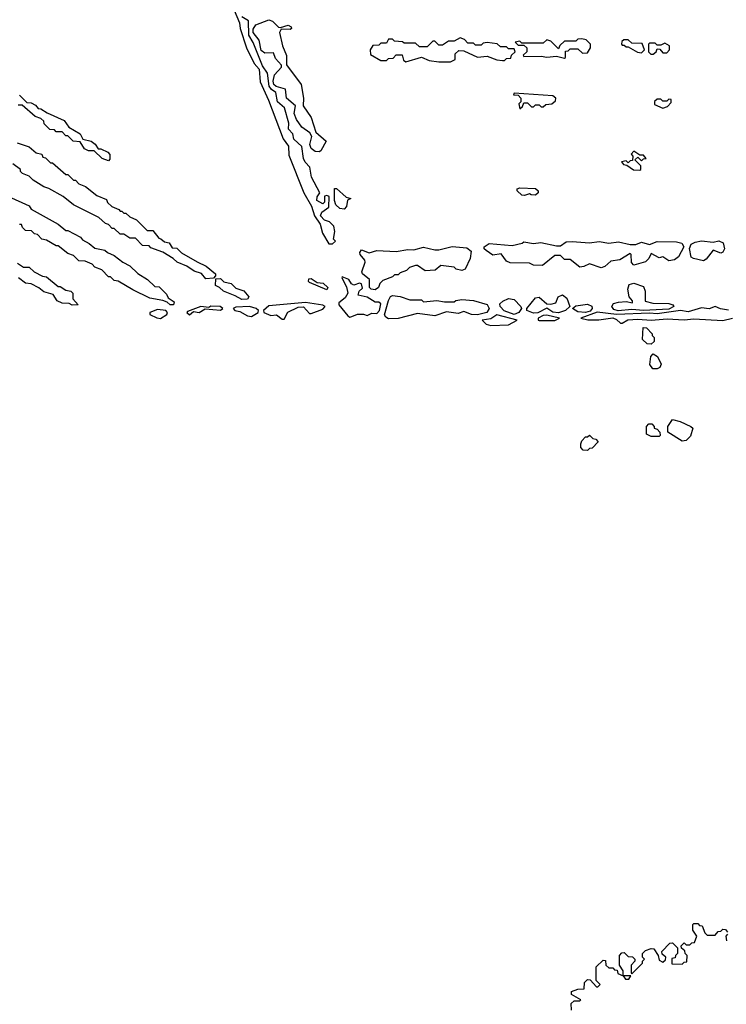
# Model space of a CAD drawing. Extents: x 2769579 to 2883812, y 684207 to 828660.
# Tile 204 of 256: x 2790876 to 2794533, y 753972 to 759071. Entities that reach past the tile are written whole.
import ezdxf

# ---------------------------------------------------------------- set-up
doc = ezdxf.new("R2010")
doc.units = 0

msp = doc.modelspace()

# ---------------------------------------------------------------- linework, layer by layer
at = {"layer": '0CON02XD'}
for points in [[(2791957.7, 759187.7), (2792013.3, 759055), (2792016.7, 759025), (2792050, 758925), (2792088.8, 758845), (2792115.8, 758815.8), (2792120, 758750), (2792163.3, 758655), (2792238.8, 758455), (2792266.7, 758416.7), (2792269.5, 758369.5), (2792346.2, 758175), (2792385.9, 758105.9), (2792401.2, 758055), (2792431.7, 758011.7), (2792443.3, 757965), (2792475, 757910), (2792495, 757910)], [(2792495, 757910), (2792510, 757925), (2792500, 757935), (2792507.5, 757975), (2792501.7, 758001.7), (2792480, 758025), (2792453.8, 758033.8), (2792433.3, 758055), (2792440, 758075), (2792475, 758100), (2792478, 758155), (2792465, 758161.2), (2792453.6, 758156.4), (2792453.3, 758126.7), (2792445, 758117.5), (2792413.8, 758135), (2792416.1, 758153.9), (2792430, 758175), (2792386, 758255), (2792377, 758307), (2792353.2, 758333.2), (2792345, 758352.5), (2792336, 758415), (2792295, 758452.5), (2792289.7, 758479.7), (2792267.5, 758505), (2792268, 758535), (2792245.8, 758615), (2792210, 758645), (2792202, 758695), (2792179.1, 758709.1), (2792166.7, 758726.7), (2792157.5, 758795), (2792132.9, 758832.9), (2792085, 758952.5), (2792061.2, 758991.2), (2792060, 759065), (2792026, 759086)], [(2792425, 758386.7), (2792405, 758388.8), (2792384.3, 758404.3), (2792378, 758425), (2792387, 758467), (2792377.5, 758485), (2792336.7, 758515), (2792308.8, 758555), (2792296.2, 758585), (2792302.5, 758625), (2792256.2, 758665), (2792250.7, 758710.7), (2792202.5, 758725), (2792190.8, 758735), (2792187.7, 758752.3), (2792194.1, 758785.9), (2792230, 758825), (2792230, 758835), (2792200, 758870), (2792190, 758900), (2792145, 758897.5), (2792125, 758911.2), (2792115.9, 758965.9), (2792084.4, 759005), (2792085, 759022.5), (2792097.5, 759045), (2792165, 759070), (2792185, 759063.8), (2792215, 759032.5), (2792225, 759030), (2792265, 759042.5), (2792280, 759035), (2792282.5, 759025), (2792275, 759020), (2792228.3, 759021.7), (2792220, 759005), (2792236.7, 758935), (2792257.5, 758885), (2792257, 758837), (2792332.5, 758735), (2792344, 758665), (2792343.3, 758625), (2792383.8, 758565), (2792409.3, 758489.3), (2792461.7, 758441.7), (2792435, 758392.5), (2792425, 758386.7)], [(2793045, 758852.5), (2793105, 758853.3), (2793130, 758865), (2793130, 758895), (2793148.3, 758911.7), (2793175, 758910), (2793245, 758877.5), (2793295, 758882.5), (2793345, 758862.5), (2793375, 758860), (2793385, 758860), (2793395, 758870), (2793418.3, 758871.7), (2793421.7, 758888.3), (2793440, 758905), (2793435, 758920), (2793405, 758920), (2793395, 758930), (2793365, 758930), (2793347, 758947), (2793295, 758952.5), (2793275, 758950), (2793265, 758940), (2793235, 758940), (2793225, 758950), (2793195, 758950), (2793178.3, 758968.3), (2793155, 758977.5), (2793125, 758960), (2793095, 758960), (2793065, 758940), (2793045, 758940), (2793025, 758960), (2793015, 758960), (2792985, 758930), (2792945, 758930), (2792925, 758950), (2792865, 758950), (2792857, 758957), (2792815, 758960), (2792805, 758970), (2792785, 758970), (2792775, 758950), (2792745, 758950), (2792735, 758940), (2792703, 758937), (2792690, 758915), (2792691.7, 758891.7), (2792745, 758860), (2792775, 758860), (2792785, 758870), (2792808.3, 758871.7), (2792825, 758890), (2792855, 758890), (2792861.7, 758861.7), (2792875, 758852.5), (2792955, 758877.5), (2792995, 758860), (2793045, 758852.5)], [(2793695, 758872.5), (2793700, 758875), (2793701.7, 758908.3), (2793715, 758910), (2793725, 758920), (2793765, 758920), (2793788.3, 758898.3), (2793815, 758900), (2793830, 758925), (2793830, 758945), (2793807, 758967), (2793785, 758972.5), (2793765, 758970), (2793755, 758960), (2793695, 758960), (2793671.7, 758938.3), (2793665, 758920), (2793625, 758960), (2793605, 758967.5), (2793585, 758950), (2793475, 758950), (2793465, 758960), (2793440, 758955), (2793455, 758940), (2793485, 758940), (2793500, 758925), (2793500, 758905), (2793481.7, 758888.3), (2793485, 758880), (2793575, 758882.5), (2793605, 758876.7), (2793655, 758882.5), (2793695, 758872.5)], [(2794095, 758900), (2794110, 758915), (2794098.3, 758948.3), (2794045, 758950), (2794025, 758967.5), (2794003, 758967), (2793991.7, 758958.3), (2793990, 758945), (2793995, 758940), (2794005, 758940), (2794015, 758930), (2794025, 758930), (2794073, 758903), (2794095, 758900)], [(2794155, 758892.5), (2794170, 758905), (2794175, 758920), (2794188.3, 758918.3), (2794205, 758900), (2794225, 758900), (2794240, 758915), (2794240, 758935), (2794215, 758950), (2794195, 758940), (2794175, 758940), (2794165, 758950), (2794135, 758950), (2794130, 758945), (2794130, 758905), (2794143, 758893), (2794155, 758892.5)], [(2790875, 758680), (2790912.5, 758642.5), (2790935, 758640), (2790958.3, 758628.3), (2790971.7, 758611.7), (2790985, 758610), (2791018.3, 758588.3), (2791105, 758550), (2791130, 758515), (2791189.3, 758479.3), (2791201.7, 758451.7), (2791245, 758442.5), (2791266.4, 758426.4), (2791281.7, 758401.7), (2791295, 758402.5), (2791332.5, 758385), (2791343, 758373), (2791341.7, 758348.3), (2791335, 758340)], [(2793465, 758610), (2793478.3, 758621.7), (2793485, 758640), (2793505, 758640), (2793525, 758620), (2793535, 758620), (2793545, 758630), (2793565, 758630), (2793575, 758620), (2793585, 758620), (2793598.3, 758631.7), (2793630, 758635), (2793648.3, 758651.7), (2793650, 758665), (2793635, 758677.5), (2793435, 758690), (2793431.7, 758681.7), (2793455, 758680), (2793470, 758665), (2793470, 758645), (2793460, 758635), (2793465, 758610)], [(2791335, 758340), (2791301.7, 758351.7), (2791261.7, 758391.7), (2791232.5, 758392.5), (2791211.7, 758401.7), (2791188.3, 758438.3), (2791151.7, 758441.7), (2791125, 758470), (2791115, 758470), (2791095, 758490), (2791065, 758490), (2791055, 758500), (2791031.7, 758501.7), (2791001.7, 758531.7), (2791000, 758545), (2790985, 758560), (2790955, 758570), (2790888.3, 758628.3), (2790868.3, 758628.3)], [(2794205, 758612.5), (2794228.3, 758621.7), (2794248.3, 758641.7), (2794248.3, 758658.3), (2794235, 758660), (2794225, 758650), (2794205, 758650), (2794195, 758660), (2794175, 758660), (2794161.7, 758648.3), (2794161.7, 758631.7), (2794205, 758612.5)], [(2790863, 758433), (2790925, 758412.5), (2790961.7, 758381.7), (2790990, 758375), (2790995, 758360), (2791010, 758355), (2791035, 758330), (2791045, 758330), (2791115, 758270), (2791125, 758270), (2791155, 758240), (2791165, 758240), (2791181.7, 758221.7), (2791217, 758207), (2791275, 758160), (2791325, 758140), (2791330, 758125), (2791353, 758103), (2791388.3, 758088.3), (2791395, 758080), (2791405, 758080), (2791415, 758070), (2791425, 758070), (2791445, 758050), (2791480, 758035), (2791535, 757980), (2791565, 757980), (2791595, 757940), (2791607, 757937), (2791625, 757920), (2791650, 757915), (2791665, 757890), (2791688.3, 757888.3), (2791713, 757863), (2791795, 757817.5), (2791840, 757795), (2791890, 757755), (2791890, 757745), (2791878.3, 757731.7), (2791838.3, 757728.3), (2791816.2, 757756.2), (2791778.3, 757768.3), (2791740, 757795), (2791690, 757815), (2791670, 757835), (2791617, 757867), (2791555, 757890), (2791545, 757900), (2791511.7, 757901.7), (2791475, 757940), (2791445, 757940), (2791415, 757960), (2791395, 757960), (2791365, 757990), (2791355, 757990), (2791335, 758010), (2791320, 758015), (2791285, 758047.5), (2791155, 758112.5), (2791100, 758155), (2791026.7, 758196.7), (2791000, 758205), (2790945, 758240), (2790925, 758260), (2790890, 758275), (2790880, 758285), (2790880, 758295), (2790840, 758325)], [(2794085, 758292.5), (2794090, 758295), (2794090, 758315), (2794060, 758345), (2794075, 758360), (2794095, 758340), (2794105, 758350), (2794118.3, 758351.7), (2794105, 758370), (2794085, 758370), (2794055, 758390), (2794040, 758375), (2794050, 758365), (2794048.3, 758341.7), (2794035, 758340), (2794025, 758330), (2794015, 758340), (2793990, 758335), (2794001.7, 758321.7), (2794018.3, 758318.3), (2794053, 758293), (2794085, 758292.5)], [(2790815, 758157.5), (2790925, 758107.5), (2790935, 758090), (2791075, 758012.5), (2791115, 757980), (2791125, 757980), (2791190, 757945), (2791200.7, 757930.7), (2791235, 757912.5), (2791265, 757887.5), (2791317, 757877), (2791330, 757865), (2791365, 757850), (2791410, 757815), (2791446.4, 757796.4), (2791487, 757757), (2791536.4, 757726.4), (2791575, 757690), (2791598.3, 757688.3), (2791635, 757650), (2791645, 757630), (2791675, 757610), (2791672.5, 757595), (2791655, 757593.8), (2791638.8, 757608.8), (2791616.7, 757616.7), (2791549.2, 757629.2)], [(2792555, 758090), (2792533, 758093), (2792512.1, 758112.1), (2792504.4, 758135), (2792505, 758197.5), (2792515, 758197.5), (2792565, 758152.5), (2792590, 758145), (2792573, 758137), (2792566.4, 758103.6), (2792555, 758090)], [(2793489.3, 758160.7), (2793475, 758162.5), (2793450, 758185), (2793450, 758195), (2793465, 758200), (2793546.4, 758196.4), (2793560, 758185), (2793560, 758175), (2793545, 758162.5), (2793523.6, 758163.6), (2793515, 758170), (2793489.3, 758160.7)], [(2791549.2, 757629.2), (2791461.7, 757671.7), (2791385, 757717.5), (2791365, 757720), (2791345, 757740), (2791335, 757740), (2791300, 757775), (2791265, 757790), (2791250, 757805), (2791215, 757820), (2791181.7, 757821.7), (2791155, 757850), (2791125, 757860), (2791075, 757900), (2791065, 757900), (2791015, 757930), (2790990, 757935), (2790968.3, 757958.3), (2790951.7, 757961.7), (2790937, 757977), (2790905, 757980), (2790890, 757995), (2790885, 758010), (2790875, 758010)], [(2793885, 757786.7), (2793825, 757807.5), (2793795, 757792.5), (2793775, 757790), (2793725, 757830), (2793695, 757830), (2793675, 757850), (2793645, 757850), (2793581.7, 757798.3), (2793535, 757800), (2793515, 757810), (2793415, 757812.5), (2793395, 757820), (2793368.3, 757858.3), (2793325, 757852.5), (2793290, 757875), (2793280, 757885), (2793280, 757895), (2793305, 757912.5), (2793425, 757902.5), (2793477, 757913), (2793485, 757920), (2793535, 757912.5), (2793573, 757917), (2793655, 757900), (2793675, 757900), (2793705, 757920), (2793735, 757923.3), (2793825, 757916.2), (2793875, 757922), (2793925, 757913.8), (2793975, 757920), (2794035, 757907.5), (2794065, 757907.5), (2794095, 757918.8), (2794135, 757907.5), (2794175, 757923.3), (2794275, 757920), (2794303.6, 757913.6), (2794313.3, 757895), (2794285, 757842.5), (2794265, 757826.7), (2794235, 757822.5), (2794205, 757842.5), (2794185, 757837.5), (2794145, 757860), (2794132.5, 757835), (2794115, 757817.5), (2794055, 757800), (2794043, 757813), (2794040, 757855), (2794035, 757860), (2793981.7, 757828.3), (2793935, 757820), (2793905, 757792.5), (2793885, 757786.7)], [(2794415, 757822.5), (2794363.6, 757833.6), (2794351.7, 757841.7), (2794343.3, 757886.7), (2794352, 757908), (2794371.2, 757918.8), (2794405, 757925.8), (2794465, 757918.8), (2794495, 757926), (2794517.5, 757915), (2794523.3, 757885), (2794515, 757867.5), (2794505, 757862.5), (2794465, 757877.5), (2794429.5, 757830.5), (2794415, 757822.5)], [(2792715, 757672.5), (2792695, 757676), (2792686, 757685), (2792686.2, 757725), (2792650, 757755), (2792646.7, 757765), (2792663.3, 757815), (2792662.5, 757825), (2792638.8, 757855), (2792636.2, 757865), (2792645, 757880), (2792685, 757863.8), (2792725, 757876), (2792825, 757871.2), (2792885, 757881.2), (2792915, 757880), (2792965, 757892.5), (2793025, 757878.8), (2793045, 757880), (2793115, 757896.7), (2793189.3, 757889.3), (2793211.7, 757871.7), (2793207.5, 757835), (2793181.7, 757778.3), (2793165, 757772.5), (2793135, 757780), (2793125, 757790), (2793055, 757797.5), (2793026.4, 757773.6), (2792975, 757770), (2792935, 757797.5), (2792925, 757797.5), (2792893, 757787), (2792878.3, 757771.7), (2792845, 757760), (2792835, 757750), (2792815, 757750), (2792805, 757740), (2792755, 757720), (2792740, 757705), (2792733.3, 757685), (2792715, 757672.5)], [(2790865, 757810), (2790895, 757790), (2790925, 757790), (2790950, 757765), (2790993, 757743), (2791015, 757740), (2791075, 757690), (2791085, 757690), (2791115, 757670), (2791140, 757665), (2791150, 757655), (2791150, 757625), (2791177.5, 757595), (2791147, 757593), (2791131.7, 757601.7), (2791095, 757603.3), (2791070, 757615), (2791048.3, 757648.3), (2791001.2, 757661.2), (2790975, 757682.5), (2790935, 757702.5), (2790905, 757707.5), (2790870, 757735)], [(2792025, 757621.2), (2791991.7, 757641.7), (2791930, 757665), (2791910, 757685), (2791890, 757695), (2791891.7, 757728.3), (2791915, 757730), (2791933, 757713), (2791970, 757705), (2791995, 757680), (2792035, 757667.5), (2792062.5, 757635), (2792055, 757623.8), (2792025, 757621.2)], [(2792465, 757672.5), (2792375, 757710), (2792370, 757715), (2792371.7, 757728.3), (2792385, 757730), (2792415, 757710), (2792447, 757707), (2792470, 757685), (2792465, 757672.5)], [(2792585, 757530), (2792595, 757533.3), (2792625, 757546), (2792655, 757546.7), (2792675, 757540), (2792698.3, 757551.7), (2792725, 757550), (2792738, 757565), (2792745, 757600), (2792735, 757607.5), (2792715, 757607.5), (2792675, 757633.3), (2792627.5, 757645), (2792632.5, 757665), (2792649.3, 757680.7), (2792645, 757702.5), (2792635, 757706.2), (2792605, 757696.7), (2792593.3, 757703.3), (2792580, 757725), (2792545, 757740), (2792542.5, 757735), (2792567, 757687), (2792573.3, 757655), (2792559.5, 757630.5), (2792527.5, 757605), (2792527.5, 757595), (2792575, 757537.5), (2792585, 757530)], [(2793973.1, 757563.1), (2793951.1, 757571.1), (2793940, 757585), (2793948.8, 757601.2), (2793975, 757608.8), (2794015, 757611.2), (2794047.5, 757605), (2794047.5, 757615), (2794030, 757635), (2794023.3, 757675), (2794030.7, 757699.3), (2794055, 757707.5), (2794105, 757690), (2794112.5, 757665), (2794113.9, 757613.9), (2794152.7, 757602.7), (2794235, 757601.4), (2794256.7, 757595), (2794261.2, 757585), (2794235, 757572.5), (2794105, 757564.6), (2794045, 757570), (2793973.1, 757563.1)], [(2793535, 757550.5), (2793500, 757565), (2793500, 757575), (2793545, 757630), (2793565, 757633.3), (2793605, 757600), (2793625, 757597.5), (2793650, 757605), (2793663.6, 757636.4), (2793685, 757646.7), (2793708.3, 757628.3), (2793722.5, 757585), (2793701.2, 757565), (2793665, 757553.8), (2793635, 757556.9), (2793605, 757577.5), (2793557.6, 757552.4), (2793535, 757550.5)], [(2792245, 757520), (2792264.1, 757555.9), (2792317.5, 757582.5), (2792345, 757583.3), (2792375, 757550), (2792385, 757550), (2792445, 757572.5), (2792457.5, 757585), (2792445, 757592.5), (2792355, 757606.7), (2792165, 757590), (2792137.5, 757565), (2792140, 757555), (2792175, 757540), (2792205, 757542.5), (2792235, 757520), (2792245, 757520)], [(2792785, 757521.9), (2792770, 757530), (2792763.1, 757543.1), (2792785, 757617.5), (2792795, 757637.5), (2792805, 757642.5), (2792845, 757637.5), (2792895, 757620), (2792955, 757620), (2792965, 757610), (2793035, 757617.5), (2793075, 757610), (2793125, 757610), (2793133, 757617), (2793165, 757622.5), (2793225, 757617.5), (2793296.1, 757596.1), (2793306.2, 757575), (2793293.8, 757555), (2793245, 757541.9), (2793215, 757544.4), (2793175, 757560), (2793145, 757550), (2793085, 757558.8), (2793025, 757537.5), (2792935, 757548.8), (2792835, 757524.4), (2792785, 757521.9)], [(2793435, 757544.5), (2793382.8, 757562.8), (2793363.3, 757585), (2793361.2, 757598.8), (2793376.4, 757613.6), (2793405, 757626.7), (2793435, 757622.5), (2793470, 757585), (2793472.5, 757575), (2793458.8, 757555), (2793435, 757544.5)], [(2793805, 757554.6), (2793765, 757557.5), (2793737.5, 757575), (2793755, 757590), (2793815, 757598), (2793836.8, 757586.8), (2793839.2, 757575), (2793827.9, 757562.1), (2793805, 757554.6)], [(2791605, 757523.8), (2791636.7, 757545), (2791640, 757555), (2791632.5, 757565), (2791589.3, 757570.7), (2791550, 757555), (2791550, 757545), (2791585, 757526.7), (2791605, 757523.8)], [(2791755, 757542.5), (2791775, 757560), (2791805, 757554), (2791835, 757573.3), (2791915, 757567.5), (2791927.5, 757575), (2791913.6, 757586.4), (2791865, 757587.5), (2791855, 757580), (2791813.6, 757586.4), (2791745, 757560), (2791740, 757555), (2791755, 757542.5)], [(2792075, 757533.3), (2792110, 757555), (2792112.5, 757565), (2792100, 757575), (2792065, 757585.8), (2791995, 757582.5), (2791980, 757575), (2791990, 757565), (2792015, 757560), (2792055, 757536.7), (2792075, 757533.3)], [(2794545, 757566.1), (2794503.8, 757573.8), (2794475, 757586.2), (2794445, 757574.3), (2794405, 757579.2), (2794335, 757558.1), (2794295.9, 757565.9), (2794175, 757547.5), (2794135, 757551.1), (2793965, 757543.8), (2793865, 757555.8), (2793780, 757525), (2793817, 757517), (2793873.9, 757516.1), (2793945, 757526.7), (2793965, 757518.8), (2793985, 757500), (2793995, 757500), (2794023.9, 757516.1), (2794075, 757520), (2794145, 757515.8), (2794227.3, 757522.7), (2794315, 757517.5), (2794365, 757522), (2794515, 757514), (2794565, 757525.8)], [(2793315, 757487.5), (2793405, 757491.2), (2793450, 757515), (2793345, 757542.5), (2793315, 757522.5), (2793270, 757515), (2793290, 757495), (2793315, 757487.5)], [(2793565, 757513.8), (2793645, 757514), (2793670, 757525), (2793605, 757541.2), (2793585, 757540), (2793560, 757525), (2793560, 757515), (2793565, 757513.8)], [(2794145, 757390), (2794123, 757393), (2794100, 757415), (2794103, 757477), (2794120, 757475), (2794150, 757445), (2794150, 757435), (2794160, 757425), (2794160, 757405), (2794145, 757390)], [(2794153, 757263), (2794137.5, 757285), (2794143, 757327), (2794155, 757340), (2794176.4, 757326.4), (2794196.4, 757286.4), (2794190, 757270), (2794175, 757263.3), (2794153, 757263)], [(2794305, 756887.5), (2794230, 756935), (2794230, 756965), (2794255, 757000), (2794295, 756990), (2794350, 756965), (2794360, 756955), (2794347.5, 756915), (2794325, 756892.5), (2794305, 756887.5)], [(2794185, 756912.5), (2794145, 756912.5), (2794120, 756925), (2794120, 756965), (2794131.7, 756978.3), (2794148.3, 756978.3), (2794160, 756965), (2794160, 756955), (2794175, 756950), (2794190, 756935), (2794191.7, 756918.3), (2794185, 756912.5)], [(2793815, 756840), (2793791.7, 756841.7), (2793780, 756855), (2793780, 756875), (2793785, 756890), (2793805, 756910), (2793815, 756910), (2793825, 756920), (2793841.7, 756901.7), (2793858.3, 756898.3), (2793870, 756885), (2793838.3, 756851.7), (2793825, 756850), (2793815, 756840)], [(2793731.7, 753941.7), (2793730, 753975), (2793745, 753990), (2793775, 753990), (2793780, 753995), (2793731.7, 754021.7), (2793731.7, 754038.3), (2793765, 754050), (2793798.3, 754051.7), (2793800, 754085), (2793815, 754100), (2793828.3, 754098.3), (2793861.7, 754061.7), (2793868.3, 754061.7), (2793880, 754075), (2793860, 754095), (2793860, 754165), (2793895, 754200), (2793908.3, 754198.3), (2793910, 754175), (2793925, 754160), (2793945, 754160), (2793955, 754150), (2793968.3, 754148.3), (2793971.7, 754131.7), (2794000, 754120), (2794011.7, 754101.7), (2794028.3, 754101.7), (2794038.3, 754118.3), (2794000, 754120), (2794000, 754145), (2793980, 754175), (2793980, 754225), (2793991.7, 754238.3), (2794005, 754240), (2794025, 754220), (2794048.3, 754218.3), (2794060, 754205), (2794060, 754195), (2794040, 754175), (2794040, 754135), (2794045, 754130), (2794100, 754185), (2794100, 754195), (2794110, 754205), (2794100, 754215), (2794100, 754235), (2794115, 754250), (2794145, 754260), (2794158.3, 754258.3), (2794180, 754225), (2794185, 754200), (2794205, 754190), (2794218.3, 754201.7), (2794220, 754215), (2794201.7, 754231.7), (2794200, 754245), (2794241.7, 754288.3), (2794255, 754290), (2794280, 754265), (2794280, 754235), (2794270, 754225), (2794268.3, 754211.7), (2794251.7, 754208.3), (2794251.7, 754181.7), (2794305, 754180), (2794315, 754190), (2794328.3, 754191.7), (2794330, 754225), (2794320, 754235), (2794318.3, 754248.3), (2794301.7, 754261.7), (2794300, 754275), (2794315, 754290), (2794325, 754280), (2794345, 754280), (2794355, 754290), (2794368.3, 754291.7), (2794380, 754325), (2794360, 754355), (2794360, 754385), (2794365, 754390), (2794385, 754390), (2794395, 754380), (2794408.3, 754378.3), (2794421.7, 754341.7), (2794435, 754330), (2794475, 754330), (2794491.7, 754348.3), (2794505, 754350), (2794515, 754360), (2794528.3, 754358.3), (2794540, 754345)], [(2794540, 754335), (2794530, 754325), (2794535, 754300)]]:
    msp.add_lwpolyline(points, dxfattribs=at)

doc.saveas('drawing.dxf')
